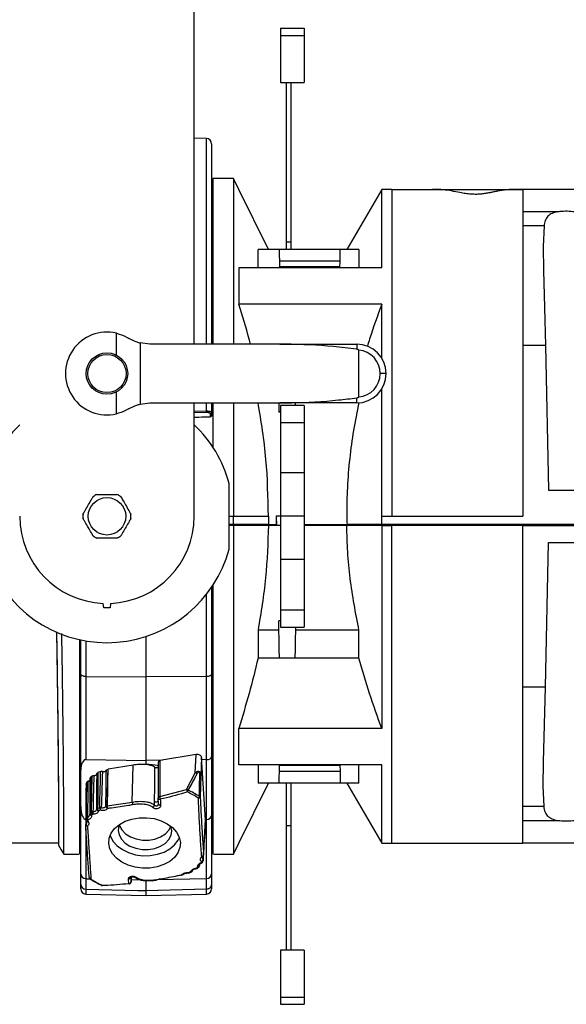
# Model space of a CAD drawing. Header units: millimetres. Extents: x 26 to 182, y 63 to 258.
# Tile 16 of 33: x 102 to 114, y 138 to 161. Entities that reach past the tile are written whole.
import ezdxf

# ---------------------------------------------------------------- set-up
doc = ezdxf.new("R2010")
doc.units = ezdxf.units.MM

msp = doc.modelspace()

# ---------------------------------------------------------------- linework, layer by layer
at = {"color": 7, "linetype": 'Continuous', "lineweight": 25}
for p, q in [((105.596, 153.475), (105.596, 178.125)), ((107.575, 160.722), (108.115, 160.722)), ((107.575, 160.722), (107.575, 160.559)), ((108.115, 160.722), (108.115, 160.559)), ((107.575, 160.559), (108.115, 160.559)), ((107.575, 160.559), (107.575, 159.48)), ((108.115, 160.559), (108.115, 159.48)), ((107.575, 159.48), (108.115, 159.48)), ((107.715, 155.822), (107.715, 159.48)), ((107.815, 155.822), (107.815, 159.48)), ((105.879, 158.194), (105.596, 158.2)), ((105.996, 158.074), (105.996, 153.475)), ((106.026, 157.273), (106.026, 153.475)), ((106.495, 157.274), (106.076, 157.274)), ((106.495, 157.274), (106.495, 153.475)), ((106.617, 157.025), (106.495, 157.274)), ((107.295, 155.645), (106.617, 157.025)), ((109.895, 157.025), (109.095, 155.645)), ((110.125, 157.025), (109.895, 157.025)), ((109.895, 155.229), (109.895, 157.025)), ((110.125, 157.025), (110.125, 149.525)), ((110.125, 157.025), (113.125, 157.025)), ((115.605, 157.025), (113.125, 157.025)), ((106.026, 156.925), (105.996, 156.925)), ((113.934, 156.509), (113.125, 156.509)), ((113.614, 156.186), (113.125, 156.186)), ((113.614, 156.186), (113.593, 155.715)), ((107.715, 155.645), (107.715, 155.822)), ((107.715, 155.822), (107.815, 155.822)), ((107.815, 155.645), (107.815, 155.822)), ((107.059, 155.229), (107.059, 155.645)), ((107.545, 155.645), (107.059, 155.645)), ((108.945, 155.645), (107.545, 155.645)), ((109.373, 155.645), (108.945, 155.645)), ((109.373, 155.645), (109.373, 155.229)), ((106.617, 155.229), (106.617, 154.395)), ((109.895, 155.229), (106.617, 155.229)), ((108.939, 155.378), (107.551, 155.378)), ((108.936, 155.245), (107.554, 155.245)), ((109.895, 154.395), (106.617, 154.395)), ((109.895, 153.156), (109.895, 154.395)), ((103.812, 153.223), (103.812, 153.725)), ((104.355, 153.502), (104.355, 152.098)), ((104.581, 153.475), (104.355, 153.502)), ((107.558, 153.475), (104.581, 153.475)), ((107.558, 153.475), (109.321, 153.475)), ((109.321, 153.475), (109.321, 153.358)), ((113.125, 153.443), (113.125, 149.525)), ((113.645, 153.443), (113.125, 153.443)), ((113.645, 153.443), (113.72, 150.125)), ((109.366, 152.262), (109.366, 153.338)), ((109.996, 152.8), (109.861, 152.8)), ((103.812, 151.875), (103.812, 152.377)), ((109.895, 149.525), (109.895, 152.444)), ((104.355, 152.098), (104.581, 152.125)), ((104.581, 152.125), (107.558, 152.125)), ((105.596, 149.525), (105.596, 152.125)), ((105.996, 152.125), (105.996, 151.909)), ((106.026, 152.125), (106.026, 151.109)), ((106.495, 152.125), (106.495, 149.525)), ((107.537, 152.125), (107.532, 151.917)), ((109.321, 152.125), (107.558, 152.125)), ((108.115, 152.07), (107.575, 152.07)), ((107.575, 152.07), (107.575, 151.673)), ((107.92, 152.07), (107.919, 152.125)), ((108.115, 152.07), (108.115, 151.673)), ((109.321, 152.125), (109.321, 152.242)), ((105.967, 151.81), (105.967, 151.881)), ((105.996, 151.909), (105.996, 151.842)), ((107.575, 151.925), (107.532, 151.925)), ((107.575, 151.917), (107.532, 151.917)), ((107.575, 151.673), (108.115, 151.673)), ((107.575, 151.673), (107.575, 150.52)), ((108.115, 151.673), (108.115, 150.52)), ((108.115, 150.52), (107.575, 150.52)), ((107.575, 150.52), (107.575, 149.525)), ((108.115, 150.52), (108.115, 149.525)), ((106.396, 148.77), (106.396, 150.28)), ((113.72, 150.125), (114.529, 150.125)), ((106.396, 149.525), (106.495, 149.525)), ((106.497, 149.335), (106.396, 149.335)), ((106.453, 149.315), (106.453, 149.335)), ((106.462, 149.335), (106.463, 149.315)), ((106.497, 149.335), (106.495, 149.525)), ((106.495, 149.525), (107.295, 149.525)), ((107.297, 149.335), (106.497, 149.335)), ((106.532, 149.315), (106.531, 149.335)), ((107.16, 149.315), (107.16, 149.335)), ((107.295, 149.525), (107.297, 149.335)), ((107.297, 149.335), (107.473, 149.335)), ((107.478, 149.525), (107.473, 149.335)), ((107.478, 149.525), (107.482, 149.315)), ((107.575, 149.525), (107.478, 149.525)), ((108.115, 149.525), (107.575, 149.525)), ((107.575, 149.525), (107.575, 148.53)), ((108.115, 149.525), (108.115, 148.53)), ((108.115, 149.335), (109.099, 149.335)), ((109.899, 149.335), (109.099, 149.335)), ((109.219, 149.315), (109.219, 149.335)), ((109.899, 149.335), (109.895, 149.525)), ((109.895, 149.525), (110.125, 149.525)), ((115.62, 149.335), (109.899, 149.335)), ((110.019, 149.315), (110.019, 149.335)), ((110.125, 149.525), (113.125, 149.525)), ((106.495, 149.315), (106.396, 149.315)), ((106.495, 149.315), (106.495, 141.776)), ((107.295, 149.315), (106.495, 149.315)), ((107.575, 149.315), (107.295, 149.315)), ((109.094, 149.315), (108.115, 149.315)), ((109.895, 149.315), (109.094, 149.315)), ((109.895, 149.315), (109.895, 144.655)), ((109.895, 149.315), (110.125, 149.315)), ((110.125, 142.025), (110.125, 149.315)), ((113.125, 145.607), (113.125, 149.315)), ((113.125, 149.315), (115.629, 149.315)), ((113.645, 145.607), (113.72, 148.925)), ((113.72, 148.925), (114.529, 148.925)), ((107.575, 148.53), (107.575, 147.377)), ((108.115, 148.53), (107.575, 148.53)), ((108.115, 148.53), (108.115, 147.377)), ((105.996, 147.897), (105.996, 145.903)), ((106.026, 147.941), (106.026, 141.777)), ((103.521, 147.425), (103.512, 147.527)), ((103.68, 147.527), (103.671, 147.425)), ((103.671, 147.425), (103.521, 147.425)), ((107.575, 147.377), (108.115, 147.377)), ((107.575, 147.377), (107.575, 146.98)), ((108.115, 147.377), (108.115, 146.98)), ((107.575, 147.125), (107.532, 147.125)), ((107.537, 146.912), (107.532, 147.125)), ((107.059, 146.912), (107.059, 146.269)), ((107.537, 146.912), (107.059, 146.912)), ((107.575, 146.98), (108.115, 146.98)), ((107.92, 146.98), (107.918, 146.912)), ((109.373, 146.912), (107.918, 146.912)), ((109.373, 146.269), (109.373, 146.912)), ((102.967, 146.694), (102.967, 141.777)), ((102.996, 145.903), (102.996, 146.686)), ((104.496, 145.839), (104.496, 146.768)), ((107.552, 146.269), (107.059, 146.269)), ((107.904, 146.269), (107.552, 146.269)), ((109.373, 146.269), (107.904, 146.269)), ((102.996, 143.699), (102.996, 145.903)), ((103.113, 145.852), (104.496, 145.839)), ((103.113, 145.852), (103.113, 143.941)), ((105.879, 145.852), (104.496, 145.839)), ((104.496, 143.923), (104.496, 145.839)), ((105.879, 143.941), (105.879, 145.852)), ((105.996, 145.903), (105.996, 144.011)), ((113.645, 145.607), (113.125, 145.607)), ((106.617, 143.821), (106.617, 144.655)), ((109.895, 144.655), (106.617, 144.655)), ((103.113, 143.941), (104.496, 143.923)), ((104.867, 143.928), (104.496, 143.923)), ((104.496, 143.833), (104.496, 143.923)), ((104.811, 143.918), (104.805, 143.094)), ((105.641, 144.058), (104.811, 143.918)), ((105.618, 143.638), (105.641, 144.058)), ((105.766, 143.991), (105.744, 143.574)), ((105.858, 142.562), (105.766, 143.991)), ((105.879, 143.941), (105.77, 143.94)), ((105.879, 142.566), (105.879, 143.941)), ((105.996, 144.011), (105.996, 142.663)), ((102.996, 142.869), (102.996, 143.699)), ((103.603, 142.884), (103.624, 143.719)), ((103.624, 143.719), (103.613, 143.717)), ((104.197, 143.815), (103.624, 143.719)), ((104.175, 142.969), (104.197, 143.815)), ((104.773, 143.885), (104.768, 143.06)), ((109.895, 143.821), (106.617, 143.821)), ((107.059, 143.821), (107.059, 143.405)), ((108.936, 143.805), (107.554, 143.805)), ((109.373, 143.405), (109.373, 143.821)), ((109.895, 142.025), (109.895, 143.821)), ((103.258, 143.565), (103.218, 143.532)), ((103.452, 143.67), (103.39, 143.643)), ((105.416, 143.26), (105.618, 143.638)), ((105.744, 143.574), (105.734, 143.084)), ((108.939, 143.672), (107.551, 143.672)), ((103.114, 143.267), (103.108, 142.446)), ((103.117, 143.381), (103.119, 143.388)), ((103.133, 143.425), (103.119, 143.388)), ((104.805, 143.094), (105.416, 143.26)), ((106.617, 142.025), (107.295, 143.405)), ((107.545, 143.405), (107.059, 143.405)), ((108.945, 143.405), (107.545, 143.405)), ((107.715, 142.428), (107.715, 143.405)), ((107.815, 142.428), (107.815, 143.405)), ((109.373, 143.405), (108.945, 143.405)), ((109.095, 143.405), (109.895, 142.025)), ((113.614, 142.864), (113.593, 143.335)), ((104.776, 142.926), (104.768, 143.059)), ((102.996, 141.323), (102.996, 142.869)), ((103.382, 142.823), (103.429, 142.841)), ((103.447, 142.78), (103.403, 142.763)), ((103.603, 142.884), (104.175, 142.969)), ((103.61, 142.82), (103.608, 142.82)), ((104.649, 142.841), (104.645, 142.845)), ((104.683, 142.898), (104.688, 142.986)), ((104.683, 142.898), (104.687, 142.894)), ((104.687, 142.894), (104.688, 142.986)), ((113.614, 142.864), (113.125, 142.864)), ((103.114, 142.582), (103.123, 142.605)), ((103.162, 142.562), (103.154, 142.542)), ((103.202, 142.685), (103.203, 142.694)), ((103.213, 142.72), (103.24, 142.742)), ((103.269, 142.687), (103.244, 142.667)), ((105.812, 141.747), (105.858, 142.558)), ((105.879, 142.566), (105.858, 142.566)), ((105.879, 141.21), (105.879, 142.566)), ((105.996, 142.663), (105.996, 141.323)), ((107.715, 142.428), (107.815, 142.428)), ((107.715, 139.57), (107.715, 142.428)), ((107.815, 139.57), (107.815, 142.428)), ((113.934, 142.541), (113.125, 142.541)), ((102.486, 142.268), (102.487, 142.216)), ((102.967, 142.125), (102.996, 142.125)), ((105.996, 142.125), (106.026, 142.125)), ((102.486, 142.025), (99.495, 142.025)), ((102.486, 142.025), (102.487, 141.976)), ((106.495, 141.776), (106.617, 142.025)), ((106.617, 142.025), (106.617, 142.025)), ((109.895, 142.025), (110.125, 142.025)), ((110.125, 142.025), (113.125, 142.025)), ((115.605, 142.025), (113.125, 142.025)), ((102.61, 141.776), (102.917, 141.776)), ((106.076, 141.776), (106.495, 141.776)), ((105.649, 141.455), (105.674, 141.476)), ((105.671, 141.456), (105.712, 141.487)), ((105.673, 141.453), (105.674, 141.454)), ((105.718, 141.511), (105.719, 141.533)), ((105.756, 141.58), (105.764, 141.598)), ((105.768, 141.571), (105.768, 141.571)), ((102.996, 141.087), (102.996, 141.323)), ((103.113, 141.21), (103.204, 141.208)), ((103.113, 141.21), (103.113, 140.97)), ((103.19, 141.242), (103.19, 141.239)), ((104.143, 141.243), (104.151, 141.142)), ((104.151, 141.139), (104.158, 141.251)), ((104.238, 141.241), (104.242, 141.238)), ((104.267, 141.242), (104.271, 141.239)), ((105.879, 141.21), (104.742, 141.186)), ((105.307, 141.298), (105.308, 141.299)), ((105.314, 141.289), (105.316, 141.289)), ((105.47, 141.351), (105.514, 141.371)), ((105.879, 140.977), (105.879, 141.21)), ((105.996, 141.323), (105.996, 141.087)), ((102.996, 140.976), (102.996, 141.087)), ((103.113, 140.97), (104.303, 140.937)), ((104.154, 141.188), (104.368, 141.183)), ((104.476, 140.937), (105.893, 140.976)), ((104.496, 140.939), (104.496, 141.181)), ((104.496, 140.939), (105.879, 140.977)), ((105.996, 141.087), (105.996, 140.976)), ((103.113, 140.856), (104.496, 140.825)), ((104.496, 140.825), (104.496, 140.938)), ((104.496, 140.825), (105.879, 140.856)), ((108.115, 139.57), (107.575, 139.57)), ((107.575, 139.57), (107.575, 138.491)), ((108.115, 139.57), (108.115, 138.491)), ((107.575, 138.491), (108.115, 138.491)), ((107.575, 138.491), (107.575, 138.328)), ((108.115, 138.491), (108.115, 138.328)), ((107.575, 138.328), (108.115, 138.328))]:
    msp.add_line(p, q, dxfattribs=at)
at = {"color": 1, "linetype": 'Continuous', "lineweight": 25}
for p, q in [((105.879, 153.475), (105.879, 158.194)), ((105.879, 151.941), (105.879, 152.125)), ((105.596, 151.936), (105.879, 151.941)), ((105.879, 151.904), (105.596, 151.899)), ((105.879, 145.852), (105.879, 147.736)), ((103.113, 146.665), (103.113, 145.852)), ((103.119, 142.552), (103.118, 142.467)), ((103.113, 142.356), (103.113, 141.21)), ((105.798, 141.655), (105.802, 141.721)), ((105.812, 141.75), (105.812, 141.747)), ((105.717, 141.517), (105.718, 141.53)), ((105.718, 141.527), (105.717, 141.517)), ((104.151, 141.142), (104.158, 141.251)), ((103.113, 140.97), (103.113, 140.856)), ((104.151, 141.142), (104.151, 141.139)), ((105.879, 140.856), (105.879, 140.976))]:
    msp.add_line(p, q, dxfattribs=at)
at = {"color": 7, "linetype": 'Continuous', "lineweight": 25, "flags": 128}
for points in [[(113.593, 155.715), (113.606, 155.161), (113.619, 154.595), (113.632, 154.021), (113.645, 153.443)], [(107.545, 155.645), (107.547, 155.52), (107.551, 155.381), (107.554, 155.229)], [(108.935, 155.229), (108.939, 155.381), (108.942, 155.52), (108.945, 155.645)], [(107.552, 146.269), (107.547, 146.479), (107.542, 146.694), (107.537, 146.912)], [(107.918, 146.912), (107.913, 146.694), (107.909, 146.479), (107.904, 146.269)], [(102.996, 145.903), (102.998, 145.893), (103.005, 145.884), (103.016, 145.875), (103.03, 145.868), (103.048, 145.861), (103.068, 145.856), (103.09, 145.853), (103.113, 145.852)], [(105.879, 145.852), (105.902, 145.853), (105.924, 145.856), (105.944, 145.861), (105.962, 145.868), (105.976, 145.875), (105.987, 145.884), (105.994, 145.893), (105.996, 145.903)], [(113.593, 143.335), (113.606, 143.889), (113.619, 144.455), (113.632, 145.029), (113.645, 145.607)], [(107.545, 143.405), (107.547, 143.53), (107.551, 143.669), (107.554, 143.821)], [(108.935, 143.821), (108.939, 143.669), (108.942, 143.53), (108.945, 143.405)], [(104.776, 142.926), (104.776, 142.92), (104.779, 142.914), (104.784, 142.909), (104.79, 142.904), (104.798, 142.901), (104.807, 142.898), (104.816, 142.897), (104.826, 142.896)], [(103.663, 141.896), (103.637, 142.017), (103.647, 142.138), (103.693, 142.254), (103.772, 142.361), (103.881, 142.453), (104.015, 142.527), (104.168, 142.579), (104.335, 142.607), (104.506, 142.609), (104.676, 142.587), (104.836, 142.54), (104.979, 142.471), (105.1, 142.382), (105.192, 142.278), (105.253, 142.164), (105.278, 142.043), (105.268, 141.922), (105.223, 141.806), (105.144, 141.699), (105.035, 141.607), (104.9, 141.533), (104.747, 141.481), (104.581, 141.453), (104.409, 141.451), (104.239, 141.473), (104.08, 141.52), (103.936, 141.589), (103.816, 141.678), (103.723, 141.782), (103.663, 141.896)], [(103.877, 142.445), (103.868, 142.421), (103.852, 142.317), (103.872, 142.213), (103.926, 142.114), (104.012, 142.027), (104.124, 141.957), (104.256, 141.908), (104.401, 141.882), (104.549, 141.881), (104.692, 141.905), (104.822, 141.953), (104.932, 142.021), (105.015, 142.107), (105.065, 142.205), (105.081, 142.309), (105.061, 142.413), (105.061, 142.413)], [(103.877, 142.445), (103.884, 142.426), (103.938, 142.328), (104.023, 142.242), (104.134, 142.172), (104.265, 142.123), (104.408, 142.097), (104.555, 142.096), (104.697, 142.12), (104.826, 142.168), (104.935, 142.236), (105.017, 142.321), (105.063, 142.407)], [(103.669, 142.207), (103.678, 142.18), (103.738, 142.066), (103.83, 141.963), (103.95, 141.876), (104.092, 141.807), (104.25, 141.761), (104.418, 141.738), (104.589, 141.741), (104.753, 141.769), (104.906, 141.82), (105.039, 141.893), (105.147, 141.985), (105.225, 142.09), (105.255, 142.156)], [(102.487, 141.976), (102.518, 141.925), (102.549, 141.874), (102.61, 141.776)], [(105.795, 141.596), (105.796, 141.599), (105.797, 141.605)], [(105.485, 141.344), (105.485, 141.344), (105.486, 141.344)], [(104.098, 141.101), (104.101, 141.097), (104.103, 141.094), (104.105, 141.092), (104.107, 141.092)], [(104.731, 141.191), (104.733, 141.186), (104.735, 141.183), (104.737, 141.181), (104.739, 141.181), (104.741, 141.182), (104.742, 141.185), (104.743, 141.189), (104.743, 141.193)]]:
    msp.add_lwpolyline(points, dxfattribs=at)
at = {"color": 1, "linetype": 'Continuous', "lineweight": 25, "flags": 128}
for points in [[(104.768, 143.057), (104.769, 143.053), (104.772, 143.047), (104.777, 143.042), (104.783, 143.038), (104.791, 143.035), (104.8, 143.032), (104.809, 143.031), (104.819, 143.031)], [(103.203, 142.691), (103.203, 142.689), (103.205, 142.684), (103.209, 142.679), (103.214, 142.675), (103.22, 142.672), (103.227, 142.669), (103.235, 142.668), (103.244, 142.667)], [(103.124, 142.543), (103.125, 142.541), (103.129, 142.539), (103.134, 142.538), (103.14, 142.538), (103.147, 142.54), (103.154, 142.542)], [(105.717, 141.517), (105.718, 141.514), (105.718, 141.511)], [(105.756, 141.58), (105.76, 141.575), (105.763, 141.572), (105.766, 141.571), (105.768, 141.571), (105.768, 141.571)], [(105.307, 141.298), (105.309, 141.294), (105.311, 141.291), (105.313, 141.289), (105.314, 141.289)], [(105.308, 141.299), (105.311, 141.294), (105.313, 141.291), (105.314, 141.289), (105.315, 141.289)], [(105.47, 141.351), (105.468, 141.346), (105.466, 141.343), (105.463, 141.341), (105.461, 141.34)], [(105.514, 141.371), (105.519, 141.368), (105.523, 141.366), (105.527, 141.365), (105.531, 141.365), (105.532, 141.365)]]:
    msp.add_lwpolyline(points, dxfattribs=at)
at = {"color": 7, "linetype": 'Continuous', "lineweight": 25}
for centre, radius in [((103.596, 152.8), 0.475), ((103.596, 152.8), 0.438), ((103.596, 149.525), 0.43)]:
    msp.add_circle(centre, radius, dxfattribs=at)
for centre, radius, start, end in [((105.876, 158.074), 0.12, 0, 88.7), ((103.596, 152.8), 0.95, 76.8829, 283.1171), ((109.321, 152.8), 0.675, 0, 90), ((109.321, 152.8), 0.54, 0, 85.2198), ((109.321, 152.8), 0.675, 270, 0), ((109.321, 152.8), 0.54, 274.7802, 0), ((105.313, 151.922), 0.566, 358.1187, 1.8813), ((105.967, 151.91), 0.0294, 270.1553, 358.8808), ((103.596, 149.525), 2.9, 133.6028, 344.9098), ((103.596, 149.525), 2.9, 15.0902, 46.3972), ((103.596, 149.525), 0.55, 114.62, 125.38), ((103.596, 149.525), 0.55, 54.62, 65.38), ((103.596, 149.525), 0.55, 174.62, 185.38), ((103.596, 149.525), 0.55, 354.62, 5.38), ((103.596, 149.525), 2, 180, 267.5957), ((103.596, 149.525), 2, 272.4043, 0), ((103.596, 149.525), 0.55, 234.62, 245.38), ((103.596, 149.525), 0.55, 294.62, 305.38), ((103.517, 143.756), 0.0872, 253.6924, 318.45), ((104.475, 142.577), 1.256, 76.3018, 89.2851), ((103.154, 143.502), 0.0571, 278.4148, 343.7368), ((103.303, 143.645), 0.0701, 262.6223, 338.7813), ((105.606, 143.556), 0.083, 50.4812, 81.3622), ((105.72, 143.562), 0.0263, 25.636, 83.4184), ((106.239, 143.485), 0.853, 195.2906, 199.508), ((105.402, 143.177), 0.0838, 51.8226, 80.3595), ((105.329, 143.272), 0.128, 325.6578, 346.8562), ((104.629, 141.46), 1.965, 56.4355, 65.1785), ((104.818, 143.06), 0.05, 179.6313, 183.1176), ((105.116, 143.128), 0.312, 186.2355, 198.0977), ((104.626, 141.449), 1.929, 56.4355, 65.1787), ((105.62, 143.126), 0.0996, 315.9271, 343.1808), ((105.694, 143.099), 0.0429, 267.5136, 338.7839), ((105.712, 143.073), 0.0237, 25.8872, 82.1693), ((103.396, 142.788), 0.0371, 112.1588, 159.9306), ((103.41, 142.812), 0.0497, 192.7922, 262.0973), ((103.481, 142.823), 0.0986, 180.3745, 217.8688), ((103.453, 142.776), 0.0691, 79.3076, 110.6378), ((103.536, 142.84), 0.108, 179.4899, 213.9157), ((102.692, 143.036), 0.797, 341.2557, 346.0701), ((103.609, 142.834), 0.051, 97.9162, 137.5782), ((103.636, 142.88), 0.066, 190.1248, 245.5176), ((103.782, 142.871), 0.181, 175.8523, 196.5139), ((103.785, 142.871), 0.182, 175.8167, 196.3387), ((104.398, 142.971), 0.222, 180.3867, 197.3884), ((104.601, 142.917), 0.0845, 301.1408, 347.083), ((104.605, 142.913), 0.0844, 301.1322, 347.1515), ((103.163, 142.574), 0.05, 179.6811, 219.0956), ((103.164, 142.591), 0.0501, 190.2505, 258.9898), ((103.16, 142.585), 0.0422, 105.1084, 151.7614), ((103.176, 142.614), 0.0535, 189.5371, 254.8263), ((103.26, 142.615), 0.112, 174.3259, 208.0501), ((103.252, 142.698), 0.05, 179.6387, 188.6823), ((103.285, 142.726), 0.072, 184.7774, 235.2668), ((103.275, 142.693), 0.06, 90.5659, 125.3736), ((103.316, 142.747), 0.0762, 183.8398, 231.7686), ((103.547, 142.698), 0.279, 168.6344, 182.2468), ((103.158, 142.445), 0.05, 179.6004, 183.4481), ((103.189, 142.471), 0.0701, 182.8194, 236.0507), ((105.732, 141.656), 0.0658, 298.5085, 358.7898), ((105.767, 141.759), 0.0455, 271.3962, 349.2978), ((105.762, 141.75), 0.05, 313.3147, 356.7081), ((105.643, 141.493), 0.05, 277.0064, 279.5524), ((105.643, 141.493), 0.05, 279.5524, 308.2776), ((105.669, 141.524), 0.0486, 275.5466, 351.5494), ((105.687, 141.498), 0.0254, 239.9836, 304.4611), ((105.668, 141.514), 0.05, 311.6989, 356.671), ((105.749, 141.617), 0.05, 291.9006, 334.9701), ((105.757, 141.636), 0.05, 340.8438, 356.6546), ((103.24, 141.243), 0.05, 184.6905, 236.3191), ((104.294, 142.845), 1.965, 236.436, 245.1781), ((104.296, 142.809), 1.929, 236.4357, 245.1782), ((104.095, 141.251), 0.0484, 263.8362, 349.5729), ((105.305, 141.338), 0.05, 282.0693, 318.8882), ((105.466, 141.39), 0.05, 265.0297, 279.5524), ((105.466, 141.39), 0.05, 279.5524, 293.4088), ((105.509, 141.41), 0.05, 296.3761, 342.142), ((103.116, 140.976), 0.12, 180, 268.7), ((103.478, 141.064), 0.00929, 190.9314, 241.8793), ((103.495, 141.101), 0.05, 245.0701, 271.1771), ((103.497, 141.062), 0.0116, 197.4, 261.4388), ((104.103, 141.15), 0.0487, 264.0286, 350.8236), ((104.102, 141.142), 0.05, 276.2586, 279.5524), ((104.102, 141.142), 0.05, 279.5524, 356.654), ((105.876, 140.976), 0.12, 271.3, 0)]:
    msp.add_arc(centre, radius, start, end, dxfattribs=at)
at = {"color": 1, "linetype": 'Continuous', "lineweight": 25}
for centre, radius, start, end in [((104.807, 143.054), 0.0396, 92.5642, 171.1285), ((104.725, 143.035), 0.0621, 232.6593, 318.7919), ((103.139, 142.574), 0.0257, 161.4113, 179.6208), ((103.232, 142.697), 0.0298, 129.436, 177.4685), ((103.137, 142.445), 0.0292, 129.4495, 177.9008), ((103.146, 142.452), 0.0398, 194.1668, 274.108), ((105.781, 141.734), 0.0249, 236.8878, 306.3702), ((105.778, 141.634), 0.0286, 357.885, 46.3147), ((105.662, 141.475), 0.0239, 236.3757, 296.6656), ((105.619, 141.449), 0.0307, 349.6753, 10.5704), ((105.764, 141.614), 0.0351, 256.5044, 329.9893), ((105.77, 141.635), 0.0374, 259.9552, 335.2973), ((103.233, 141.245), 0.0433, 188.4889, 265.6715), ((103.22, 141.217), 0.0177, 242.6106, 301.9197), ((104.252, 141.264), 0.0266, 237.1755, 304.5994), ((104.256, 141.261), 0.0269, 239.352, 304.2991), ((105.321, 141.328), 0.0316, 247.1595, 314.567), ((105.484, 141.361), 0.0166, 214.8646, 273.3438), ((105.521, 141.41), 0.0393, 260.8139, 337.903), ((103.477, 141.068), 0.0134, 255.3749, 314.166)]:
    msp.add_arc(centre, radius, start, end, dxfattribs=at)
at = {"color": 7, "linetype": 'Continuous', "lineweight": 25}
for centre, major_axis, ratio, start_param, end_param in [((106.005, 149.525), (5.542, 5.542), 0.977564, 0.787687, 0.794139), ((103.116, 143.692), (-0.005, 0.249), 0.481605, 6.268031, 7.816138), ((104.823, 143.884), (0.05, -0.0016), 0.706864, 1.848902, 3.210012), ((105.666, 143.989), (0.1, -0.0032), 0.707017, 0.067833, 1.847692), ((105.876, 144.011), (0.12, 0), 0.582851, 4.735078, 6.283185), ((103.116, 142.874), (0.002, 0.308), 0.389699, 1.58914, 3.137247), ((105.876, 142.663), (0.12, 0), 0.806484, 4.735078, 6.283185), ((102.987, 149.525), (5.542, 5.542), 0.977564, 3.92928, 3.935731), ((106.005, 149.525), (5.542, -5.542), 0.977564, 5.489046, 5.495498), ((103.116, 141.323), (0.12, 0), 0.938103, 3.141593, 4.6897), ((105.876, 141.323), (0.12, 0), 0.938103, 4.735078, 6.283185), ((103.116, 141.086), (0.12, -0.011), 0.969463, 3.231059, 4.779166), ((105.876, 141.086), (0.12, 0.011), 0.969463, 5.368151, 6.193719), ((103.835, 140.95), (0.661, -0.011), 0.011038, 5.498227, 6.283367)]:
    msp.add_ellipse(centre, major_axis=major_axis, ratio=ratio, start_param=start_param, end_param=end_param, dxfattribs=at)
for points, knots in [([(106.617, 157.025), (106.617, 157.025), (106.617, 157.025), (106.617, 157.025), (106.617, 157.025)], [0, 0, 0, 0, 0.499913, 1, 1, 1, 1]), ([(113.125, 157.025), (113.088, 157.025), (113.017, 157.025), (112.908, 157.024), (112.806, 157.02), (112.711, 157.011), (112.627, 156.999), (112.552, 156.985), (112.484, 156.972), (112.439, 156.962), (112.397, 156.954), (112.366, 156.947), (112.334, 156.941), (112.293, 156.934), (112.227, 156.923), (112.148, 156.914), (112.046, 156.91), (111.934, 156.914), (111.812, 156.929), (111.665, 156.955), (111.5, 156.989), (111.341, 157.013), (111.204, 157.022), (111.127, 157.025), (111.072, 157.025), (111.058, 157.025)], [0, 0, 0, 0, 0.111316, 0.217279, 0.311929, 0.372039, 0.420349, 0.455063, 0.467365, 0.476905, 0.484519, 0.488, 0.491479, 0.498999, 0.507959, 0.531285, 0.561851, 0.612098, 0.670322, 0.733213, 0.829118, 0.917492, 0.955802, 0.988761, 1, 1, 1, 1]), ([(113.125, 157.025), (113.125, 157.013), (113.125, 156.99), (113.125, 156.816), (113.125, 156.611), (113.125, 156.509)], [0, 0, 0, 0, 0.333333, 0.666667, 1, 1, 1, 1]), ([(113.125, 156.509), (113.125, 156.492), (113.125, 156.459), (113.125, 156.383), (113.125, 156.292), (113.125, 156.221), (113.125, 156.186)], [0, 0, 0, 0, 0.25, 0.500001, 0.75, 1, 1, 1, 1]), ([(113.934, 156.509), (113.888, 156.5), (113.795, 156.482), (113.696, 156.415), (113.637, 156.315), (113.622, 156.229), (113.614, 156.186)], [0, 0, 0, 0, 0.256322, 0.51344, 0.75645, 1, 1, 1, 1]), ([(114.315, 156.509), (114.26, 156.515), (114.149, 156.526), (114.016, 156.52), (113.948, 156.511), (113.934, 156.509)], [0, 0, 0, 0, 0.441447, 0.883176, 1, 1, 1, 1]), ([(113.125, 156.186), (113.125, 155.893), (113.125, 155.307), (113.125, 154.383), (113.125, 153.756), (113.125, 153.443)], [0, 0, 0, 0, 0.3333333, 0.6666666, 1, 1, 1, 1]), ([(106.882, 153.475), (106.873, 153.514), (106.795, 153.823), (106.7, 154.128), (106.617, 154.395)], [0, 0, 0, 0, 0.1254212, 1, 1, 1, 1]), ([(109.895, 154.395), (109.798, 154.129), (109.68, 153.809), (109.583, 153.481), (109.566, 153.425)], [0, 0, 0, 0, 0.827801, 1, 1, 1, 1]), ([(103.812, 153.725), (103.893, 153.7), (103.991, 153.67), (104.074, 153.621), (104.088, 153.612)], [0, 0, 0, 0, 0.828481, 1, 1, 1, 1]), ([(104.088, 153.612), (104.154, 153.579), (104.249, 153.53), (104.33, 153.509), (104.355, 153.502)], [0, 0, 0, 0, 0.6910293, 1, 1, 1, 1]), ([(109.321, 153.358), (109.232, 153.37), (108.785, 153.429), (108.195, 153.465), (107.697, 153.473), (107.558, 153.475)], [0, 0, 0, 0, 0.152637, 0.762, 1, 1, 1, 1]), ([(109.366, 153.338), (109.366, 153.339), (109.366, 153.34), (109.364, 153.342), (109.357, 153.347), (109.342, 153.353), (109.329, 153.356), (109.321, 153.358)], [0, 0, 0, 0, 0.028929, 0.068204, 0.169726, 0.547412, 1, 1, 1, 1]), ([(104.088, 151.987), (104.154, 152.021), (104.249, 152.07), (104.33, 152.091), (104.355, 152.098)], [0, 0, 0, 0, 0.691029, 1, 1, 1, 1]), ([(107.295, 149.525), (107.287, 149.961), (107.273, 150.838), (107.131, 151.703), (107.059, 152.138)], [0, 0, 0, 0, 0.497531, 1, 1, 1, 1]), ([(107.558, 152.125), (107.647, 152.126), (108.094, 152.131), (108.684, 152.165), (109.181, 152.225), (109.321, 152.242)], [0, 0, 0, 0, 0.152224, 0.761661, 1, 1, 1, 1]), ([(109.373, 152.138), (109.329, 151.924), (109.242, 151.497), (109.153, 150.846), (109.1, 150.188), (109.09, 149.682), (109.097, 149.398), (109.099, 149.335)], [0, 0, 0, 0, 0.231722, 0.46342, 0.698061, 0.932692, 1, 1, 1, 1]), ([(109.321, 152.242), (109.326, 152.243), (109.335, 152.245), (109.346, 152.249), (109.354, 152.252), (109.359, 152.254), (109.363, 152.257), (109.365, 152.259), (109.366, 152.261), (109.366, 152.262), (109.366, 152.262)], [0, 0, 0, 0, 0.320845, 0.5408, 0.691598, 0.795327, 0.895493, 0.938365, 0.981738, 1, 1, 1, 1]), ([(104.088, 151.987), (104.016, 151.95), (103.929, 151.904), (103.829, 151.879), (103.812, 151.875)], [0, 0, 0, 0, 0.828444, 1, 1, 1, 1]), ([(105.879, 151.941), (105.892, 151.941), (105.919, 151.94), (105.955, 151.935), (105.981, 151.927), (105.994, 151.918), (105.996, 151.912), (105.996, 151.909)], [0, 0, 0, 0, 0.217899, 0.435803, 0.653697, 0.87155, 1, 1, 1, 1]), ([(105.967, 151.881), (105.966, 151.882), (105.966, 151.887), (105.956, 151.893), (105.936, 151.899), (105.909, 151.903), (105.889, 151.903), (105.879, 151.904)], [0, 0, 0, 0, 0.128442, 0.346283, 0.564178, 0.78209, 1, 1, 1, 1]), ([(105.996, 151.842), (105.996, 151.838), (105.995, 151.831), (105.989, 151.821), (105.981, 151.814), (105.973, 151.811), (105.968, 151.81), (105.967, 151.81)], [0, 0, 0, 0, 0.235758, 0.471566, 0.704268, 0.92268, 1, 1, 1, 1]), ([(105.596, 151.798), (105.669, 151.801), (105.793, 151.805), (105.916, 151.809), (105.967, 151.81)], [0, 0, 0, 0, 0.591494, 1, 1, 1, 1]), ([(103.367, 150.025), (103.367, 150.025), (103.368, 150.025), (103.376, 150.025), (103.397, 150.025), (103.445, 150.025), (103.515, 150.025), (103.614, 150.025), (103.705, 150.025), (103.775, 150.025), (103.806, 150.025), (103.82, 150.025), (103.825, 150.025), (103.825, 150.025), (103.825, 150.025)], [0, 0, 0, 0, 0.024883, 0.056547, 0.106024, 0.188441, 0.358286, 0.500138, 0.740916, 0.861643, 0.909911, 0.958588, 0.9915, 1, 1, 1, 1]), ([(103.049, 149.577), (103.049, 149.577), (103.05, 149.578), (103.055, 149.588), (103.067, 149.609), (103.101, 149.668), (103.158, 149.766), (103.213, 149.862), (103.249, 149.924), (103.264, 149.949), (103.273, 149.965), (103.277, 149.973), (103.278, 149.973), (103.278, 149.973)], [0, 0, 0, 0, 0.033369, 0.066611, 0.121623, 0.217638, 0.475938, 0.75123, 0.823902, 0.896957, 0.938269, 0.97994, 1, 1, 1, 1]), ([(103.915, 149.973), (103.915, 149.973), (103.916, 149.972), (103.921, 149.962), (103.933, 149.941), (103.967, 149.882), (104.024, 149.784), (104.079, 149.688), (104.115, 149.626), (104.13, 149.601), (104.139, 149.585), (104.143, 149.577), (104.144, 149.577), (104.144, 149.577)], [0, 0, 0, 0, 0.0333685, 0.066611, 0.1216232, 0.2176382, 0.4759388, 0.7512304, 0.8239024, 0.8969577, 0.9382685, 0.9799401, 1, 1, 1, 1]), ([(103.278, 149.077), (103.277, 149.077), (103.277, 149.078), (103.271, 149.088), (103.259, 149.109), (103.225, 149.168), (103.168, 149.266), (103.113, 149.362), (103.077, 149.424), (103.063, 149.449), (103.053, 149.465), (103.049, 149.473), (103.049, 149.473), (103.049, 149.473)], [0, 0, 0, 0, 0.033369, 0.066611, 0.121623, 0.217637, 0.475939, 0.75123, 0.823902, 0.896957, 0.938268, 0.97994, 1, 1, 1, 1]), ([(104.144, 149.473), (104.143, 149.473), (104.143, 149.472), (104.137, 149.462), (104.125, 149.441), (104.091, 149.382), (104.034, 149.284), (103.979, 149.188), (103.943, 149.126), (103.929, 149.101), (103.919, 149.085), (103.915, 149.077), (103.915, 149.077), (103.915, 149.077)], [0, 0, 0, 0, 0.033368, 0.066611, 0.121623, 0.217638, 0.475939, 0.751231, 0.823903, 0.896957, 0.938269, 0.97994, 1, 1, 1, 1]), ([(107.295, 149.315), (107.283, 148.914), (107.257, 148.107), (107.125, 147.311), (107.059, 146.912)], [0, 0, 0, 0, 0.497947, 1, 1, 1, 1]), ([(109.373, 146.912), (109.297, 147.307), (109.183, 147.901), (109.109, 148.706), (109.099, 149.112), (109.094, 149.315)], [0, 0, 0, 0, 0.497324, 0.748668, 1, 1, 1, 1]), ([(113.125, 149.315), (112.889, 149.315), (112.417, 149.315), (111.71, 149.315), (110.945, 149.315), (110.417, 149.315), (110.125, 149.315)], [0, 0, 0, 0, 0.235829, 0.471657, 0.707486, 1, 1, 1, 1]), ([(103.825, 149.025), (103.825, 149.025), (103.824, 149.025), (103.816, 149.025), (103.796, 149.025), (103.747, 149.025), (103.677, 149.025), (103.579, 149.025), (103.488, 149.025), (103.417, 149.025), (103.386, 149.025), (103.372, 149.025), (103.367, 149.025), (103.367, 149.025), (103.367, 149.025)], [0, 0, 0, 0, 0.024883, 0.056546, 0.106024, 0.18844, 0.358285, 0.500137, 0.740916, 0.861643, 0.909911, 0.958587, 0.9915, 1, 1, 1, 1]), ([(102.439, 146.877), (102.441, 146.728), (102.447, 146.38), (102.455, 145.858), (102.463, 145.292), (102.469, 144.741), (102.474, 144.263), (102.478, 143.842), (102.481, 143.475), (102.483, 143.123), (102.485, 142.814), (102.486, 142.543), (102.486, 142.32), (102.486, 142.153), (102.486, 142.045), (102.486, 142.032), (102.486, 142.025)], [0, 0, 0, 0, 0.052693, 0.123339, 0.193985, 0.27207, 0.350861, 0.407281, 0.476012, 0.544744, 0.615472, 0.6862, 0.763225, 0.840251, 0.920125, 1, 1, 1, 1]), ([(102.439, 146.877), (102.441, 146.795), (102.448, 146.402), (102.457, 145.741), (102.468, 144.915), (102.476, 144.171), (102.482, 143.518), (102.485, 142.968), (102.487, 142.534), (102.487, 142.223), (102.487, 142.023), (102.487, 141.992), (102.487, 141.976)], [0, 0, 0, 0, 0.02849, 0.137472, 0.246548, 0.356115, 0.464821, 0.574451, 0.683644, 0.788826, 0.894853, 1, 1, 1, 1]), ([(102.61, 141.776), (102.61, 141.785), (102.61, 141.802), (102.609, 141.894), (102.609, 142.004), (102.609, 142.118), (102.609, 142.202), (102.609, 142.255), (102.609, 142.279), (102.609, 142.302), (102.609, 142.324), (102.609, 142.345), (102.609, 142.463), (102.608, 142.702), (102.605, 143.112), (102.602, 143.558), (102.598, 144.103), (102.591, 144.775), (102.58, 145.609), (102.57, 146.303), (102.563, 146.728), (102.561, 146.834)], [0, 0, 0, 0, 0.07558, 0.141733, 0.198456, 0.24054, 0.275331, 0.283238, 0.290645, 0.297552, 0.303958, 0.309864, 0.31527, 0.404325, 0.488445, 0.567631, 0.641881, 0.748234, 0.855621, 0.964044, 1, 1, 1, 1]), ([(107.059, 146.269), (106.993, 145.998), (106.86, 145.456), (106.698, 144.923), (106.617, 144.655)], [0, 0, 0, 0, 0.49965, 1, 1, 1, 1]), ([(109.895, 144.655), (109.799, 144.921), (109.609, 145.454), (109.452, 145.997), (109.373, 146.269)], [0, 0, 0, 0, 0.499602, 1, 1, 1, 1]), ([(113.125, 142.864), (113.125, 143.157), (113.125, 143.743), (113.125, 144.667), (113.125, 145.294), (113.125, 145.607)], [0, 0, 0, 0, 0.333333, 0.666667, 1, 1, 1, 1]), ([(103.571, 142.868), (103.571, 142.903), (103.573, 143.028), (103.575, 143.153), (103.578, 143.378), (103.58, 143.53), (103.582, 143.681), (103.582, 143.699)], [0, 0, 0, 0, 0.125879, 0.451096, 0.452294, 0.937037, 1, 1, 1, 1]), ([(103.582, 143.699), (103.585, 143.702), (103.591, 143.709), (103.603, 143.714), (103.611, 143.716), (103.613, 143.717)], [0, 0, 0, 0, 0.401456, 0.802928, 1, 1, 1, 1]), ([(103.613, 143.717), (103.612, 143.651), (103.61, 143.456), (103.607, 143.24), (103.604, 143.027), (103.602, 142.946), (103.601, 142.884)], [0, 0, 0, 0, 0.235175, 0.705524, 0.778217, 1, 1, 1, 1]), ([(104.697, 143.766), (104.682, 143.774), (104.635, 143.8), (104.509, 143.83), (104.352, 143.836), (104.24, 143.821), (104.197, 143.815)], [0, 0, 0, 0, 0.10353, 0.343021, 0.743697, 1, 1, 1, 1]), ([(104.688, 142.986), (104.688, 142.986), (104.688, 143.08), (104.693, 143.334), (104.695, 143.595), (104.697, 143.766)], [0, 0, 0, 0, 0.000005, 0.347504, 1, 1, 1, 1]), ([(104.697, 143.766), (104.701, 143.764), (104.711, 143.759), (104.728, 143.756), (104.745, 143.758), (104.759, 143.763), (104.769, 143.769), (104.772, 143.774), (104.773, 143.775)], [0, 0, 0, 0, 0.189299, 0.378597, 0.567771, 0.756789, 0.945754, 1, 1, 1, 1]), ([(103.207, 143.511), (103.207, 143.459), (103.205, 143.188), (103.204, 142.918), (103.202, 142.699)], [0, 0, 0, 0, 0.191568, 1, 1, 1, 1]), ([(103.208, 143.511), (103.208, 143.513), (103.207, 143.518), (103.211, 143.526), (103.216, 143.531), (103.218, 143.532)], [0, 0, 0, 0, 0.227119, 0.743855, 1, 1, 1, 1]), ([(103.218, 143.532), (103.217, 143.468), (103.216, 143.277), (103.215, 143.067), (103.214, 142.86), (103.213, 142.781), (103.213, 142.72)], [0, 0, 0, 0, 0.235663, 0.706988, 0.775368, 1, 1, 1, 1]), ([(103.24, 142.742), (103.242, 142.808), (103.246, 143.025), (103.252, 143.299), (103.256, 143.508), (103.258, 143.565)], [0, 0, 0, 0, 0.240019, 0.791692, 1, 1, 1, 1]), ([(103.258, 143.565), (103.262, 143.567), (103.27, 143.573), (103.284, 143.575), (103.292, 143.576), (103.294, 143.576)], [0, 0, 0, 0, 0.407754, 0.815503, 1, 1, 1, 1]), ([(103.294, 143.576), (103.292, 143.464), (103.287, 143.287), (103.28, 143.013), (103.277, 142.851), (103.274, 142.753)], [0, 0, 0, 0, 0.407374, 0.644292, 1, 1, 1, 1]), ([(103.361, 142.801), (103.362, 142.836), (103.363, 142.96), (103.364, 143.084), (103.366, 143.308), (103.367, 143.456), (103.369, 143.605), (103.369, 143.62)], [0, 0, 0, 0, 0.126893, 0.454597, 0.456224, 0.945015, 1, 1, 1, 1]), ([(103.369, 143.62), (103.37, 143.624), (103.373, 143.631), (103.381, 143.639), (103.388, 143.642), (103.39, 143.643)], [0, 0, 0, 0, 0.411146, 0.822292, 1, 1, 1, 1]), ([(103.39, 143.643), (103.389, 143.58), (103.388, 143.391), (103.386, 143.179), (103.384, 142.968), (103.383, 142.884), (103.382, 142.823)], [0, 0, 0, 0, 0.230476, 0.691427, 0.776212, 1, 1, 1, 1]), ([(103.429, 142.841), (103.43, 142.906), (103.437, 143.12), (103.445, 143.397), (103.451, 143.608), (103.452, 143.67)], [0, 0, 0, 0, 0.23453, 0.776041, 1, 1, 1, 1]), ([(103.452, 143.67), (103.458, 143.672), (103.469, 143.675), (103.483, 143.675), (103.491, 143.673), (103.492, 143.673)], [0, 0, 0, 0, 0.463072, 0.873503, 1, 1, 1, 1]), ([(103.492, 143.673), (103.489, 143.561), (103.483, 143.384), (103.474, 143.108), (103.469, 142.944), (103.466, 142.844)], [0, 0, 0, 0, 0.404652, 0.639986, 1, 1, 1, 1]), ([(105.659, 143.62), (105.646, 143.596), (105.579, 143.47), (105.51, 143.344), (105.454, 143.243)], [0, 0, 0, 0, 0.191816, 1, 1, 1, 1]), ([(105.618, 143.638), (105.629, 143.648), (105.643, 143.662), (105.664, 143.671), (105.676, 143.675), (105.688, 143.676), (105.699, 143.673), (105.708, 143.669), (105.716, 143.663), (105.726, 143.653), (105.738, 143.628), (105.743, 143.6), (105.744, 143.578), (105.744, 143.574)], [0, 0, 0, 0, 0.225956, 0.28135, 0.347148, 0.421893, 0.469285, 0.52063, 0.565151, 0.622486, 0.711668, 0.937822, 1, 1, 1, 1]), ([(105.723, 143.588), (105.723, 143.592), (105.723, 143.608), (105.721, 143.628), (105.715, 143.647), (105.71, 143.654), (105.706, 143.658), (105.701, 143.66), (105.695, 143.66), (105.689, 143.657), (105.674, 143.646), (105.666, 143.632), (105.659, 143.62)], [0, 0, 0, 0, 0.073176, 0.320171, 0.401709, 0.447238, 0.479759, 0.516843, 0.553438, 0.618548, 0.68295, 1, 1, 1, 1]), ([(105.716, 143.097), (105.716, 143.128), (105.718, 143.293), (105.721, 143.456), (105.723, 143.588)], [0, 0, 0, 0, 0.189199, 1, 1, 1, 1]), ([(103.117, 143.381), (103.117, 143.329), (103.116, 143.06), (103.114, 142.791), (103.113, 142.574)], [0, 0, 0, 0, 0.193919, 1, 1, 1, 1]), ([(103.114, 143.266), (103.114, 143.27), (103.113, 143.275), (103.116, 143.279), (103.117, 143.279)], [0, 0, 0, 0, 0.860467, 1, 1, 1, 1]), ([(103.119, 143.388), (103.118, 143.323), (103.117, 143.126), (103.116, 142.918), (103.115, 142.715), (103.115, 142.642), (103.114, 142.582)], [0, 0, 0, 0, 0.243666, 0.730999, 0.776996, 1, 1, 1, 1]), ([(103.123, 142.605), (103.124, 142.674), (103.127, 142.9), (103.13, 143.174), (103.133, 143.378), (103.133, 143.425)], [0, 0, 0, 0, 0.252236, 0.828493, 1, 1, 1, 1]), ([(103.133, 143.425), (103.135, 143.429), (103.14, 143.436), (103.151, 143.442), (103.159, 143.445), (103.162, 143.446)], [0, 0, 0, 0, 0.391029, 0.7820647, 1, 1, 1, 1]), ([(103.162, 143.446), (103.16, 143.334), (103.157, 143.158), (103.153, 142.885), (103.151, 142.723), (103.149, 142.626)], [0, 0, 0, 0, 0.407288, 0.644165, 1, 1, 1, 1]), ([(105.435, 143.2), (105.415, 143.193), (105.211, 143.128), (105.005, 143.077), (104.819, 143.031)], [0, 0, 0, 0, 0.099243, 1, 1, 1, 1]), ([(104.819, 143.031), (104.82, 143.004), (104.823, 142.959), (104.825, 142.914), (104.826, 142.896)], [0, 0, 0, 0, 0.5931318, 1, 1, 1, 1]), ([(105.768, 141.713), (105.758, 141.844), (105.74, 142.105), (105.716, 142.529), (105.7, 142.853), (105.693, 143.034), (105.692, 143.056)], [0, 0, 0, 0, 0.317808, 0.636976, 0.955976, 1, 1, 1, 1]), ([(105.734, 143.084), (105.735, 143.062), (105.743, 142.882), (105.759, 142.561), (105.785, 142.141), (105.803, 141.88), (105.812, 141.75)], [0, 0, 0, 0, 0.043882, 0.362274, 0.680439, 1, 1, 1, 1]), ([(103.274, 142.753), (103.284, 142.753), (103.304, 142.752), (103.331, 142.761), (103.352, 142.777), (103.358, 142.793), (103.361, 142.801)], [0, 0, 0, 0, 0.239842, 0.492998, 0.746259, 1, 1, 1, 1]), ([(103.608, 142.82), (103.599, 142.81), (103.58, 142.79), (103.538, 142.774), (103.491, 142.77), (103.461, 142.777), (103.447, 142.78)], [0, 0, 0, 0, 0.256373, 0.512748, 0.769639, 1, 1, 1, 1]), ([(103.466, 142.844), (103.475, 142.842), (103.494, 142.836), (103.525, 142.838), (103.552, 142.849), (103.565, 142.862), (103.571, 142.868)], [0, 0, 0, 0, 0.231049, 0.487962, 0.743979, 1, 1, 1, 1]), ([(103.601, 142.884), (103.602, 142.884), (103.602, 142.884), (103.603, 142.884), (103.603, 142.884)], [0, 0, 0, 0, 0.995915, 1, 1, 1, 1]), ([(104.185, 142.905), (104.153, 142.899), (103.992, 142.872), (103.8, 142.843), (103.64, 142.823), (103.61, 142.82)], [0, 0, 0, 0, 0.16791, 0.839687, 1, 1, 1, 1]), ([(104.175, 142.969), (104.221, 142.975), (104.33, 142.99), (104.478, 142.983), (104.606, 142.951), (104.661, 142.916), (104.683, 142.898), (104.683, 142.898)], [0, 0, 0, 0, 0.258935, 0.6239306, 0.8101526, 0.9999895, 1, 1, 1, 1]), ([(104.645, 142.845), (104.627, 142.858), (104.585, 142.889), (104.47, 142.918), (104.331, 142.924), (104.229, 142.91), (104.185, 142.905)], [0, 0, 0, 0, 0.148926, 0.354628, 0.724217, 1, 1, 1, 1]), ([(104.826, 142.896), (104.826, 142.887), (104.824, 142.869), (104.808, 142.844), (104.783, 142.825), (104.751, 142.814), (104.717, 142.812), (104.684, 142.818), (104.662, 142.83), (104.651, 142.838), (104.649, 142.841)], [0, 0, 0, 0, 0.138791, 0.277621, 0.415213, 0.550622, 0.684236, 0.817107, 0.950407, 1, 1, 1, 1]), ([(104.687, 142.894), (104.689, 142.893), (104.694, 142.888), (104.705, 142.882), (104.721, 142.878), (104.738, 142.879), (104.754, 142.885), (104.767, 142.896), (104.775, 142.91), (104.775, 142.921), (104.776, 142.926)], [0, 0, 0, 0, 0.049719, 0.182674, 0.314413, 0.446549, 0.580804, 0.718318, 0.858572, 1, 1, 1, 1]), ([(113.125, 142.541), (113.125, 142.558), (113.125, 142.591), (113.125, 142.667), (113.125, 142.758), (113.125, 142.829), (113.125, 142.864)], [0, 0, 0, 0, 0.250001, 0.500001, 0.749999, 1, 1, 1, 1]), ([(113.934, 142.541), (113.888, 142.55), (113.795, 142.568), (113.696, 142.635), (113.637, 142.735), (113.622, 142.821), (113.614, 142.864)], [0, 0, 0, 0, 0.256322, 0.51344, 0.75645, 1, 1, 1, 1]), ([(103.114, 142.553), (103.119, 142.548), (103.131, 142.536), (103.138, 142.52), (103.138, 142.512), (103.138, 142.509)], [0, 0, 0, 0, 0.3191746, 0.7336513, 1, 1, 1, 1]), ([(103.244, 142.667), (103.244, 142.655), (103.245, 142.629), (103.226, 142.596), (103.197, 142.573), (103.172, 142.565), (103.162, 142.562)], [0, 0, 0, 0, 0.26642, 0.532434, 0.796741, 1, 1, 1, 1]), ([(103.403, 142.763), (103.398, 142.751), (103.389, 142.728), (103.356, 142.702), (103.315, 142.687), (103.284, 142.687), (103.269, 142.687)], [0, 0, 0, 0, 0.2539086, 0.5076138, 0.7608835, 1, 1, 1, 1]), ([(105.812, 141.75), (105.815, 141.809), (105.83, 142.079), (105.846, 142.35), (105.858, 142.562)], [0, 0, 0, 0, 0.215968, 1, 1, 1, 1]), ([(103.19, 141.242), (103.189, 141.256), (103.179, 141.378), (103.16, 141.632), (103.134, 142.023), (103.117, 142.303), (103.108, 142.444)], [0, 0, 0, 0, 0.043881, 0.362274, 0.680439, 1, 1, 1, 1]), ([(103.154, 142.542), (103.162, 142.53), (103.178, 142.507), (103.183, 142.468), (103.173, 142.436), (103.156, 142.419), (103.149, 142.412)], [0, 0, 0, 0, 0.265941, 0.531269, 0.793369, 1, 1, 1, 1]), ([(103.149, 142.412), (103.158, 142.271), (103.177, 141.989), (103.202, 141.596), (103.219, 141.34), (103.229, 141.217), (103.23, 141.202)], [0, 0, 0, 0, 0.3178078, 0.6369761, 0.9559756, 1, 1, 1, 1]), ([(105.807, 141.633), (105.809, 141.662), (105.824, 141.932), (105.84, 142.203), (105.854, 142.445)], [0, 0, 0, 0, 0.106374, 1, 1, 1, 1]), ([(105.852, 142.455), (105.853, 142.452), (105.855, 142.449), (105.854, 142.446), (105.854, 142.445)], [0, 0, 0, 0, 0.868568, 1, 1, 1, 1]), ([(113.125, 142.025), (113.125, 142.037), (113.125, 142.06), (113.125, 142.234), (113.125, 142.439), (113.125, 142.541)], [0, 0, 0, 0, 0.3333333, 0.6666666, 1, 1, 1, 1]), ([(114.315, 142.541), (114.26, 142.535), (114.149, 142.524), (114.016, 142.53), (113.948, 142.539), (113.934, 142.541)], [0, 0, 0, 0, 0.441447, 0.883176, 1, 1, 1, 1]), ([(105.764, 141.598), (105.756, 141.607), (105.739, 141.624), (105.735, 141.657), (105.745, 141.688), (105.761, 141.705), (105.768, 141.713)], [0, 0, 0, 0, 0.2659449, 0.5312665, 0.7933696, 1, 1, 1, 1]), ([(105.782, 141.691), (105.782, 141.692), (105.782, 141.696), (105.787, 141.706), (105.795, 141.712), (105.797, 141.713)], [0, 0, 0, 0, 0.395172, 0.902684, 1, 1, 1, 1]), ([(105.514, 141.371), (105.519, 141.381), (105.529, 141.402), (105.561, 141.427), (105.603, 141.447), (105.634, 141.452), (105.649, 141.455)], [0, 0, 0, 0, 0.253907, 0.507615, 0.760886, 1, 1, 1, 1]), ([(105.557, 141.395), (105.557, 141.396), (105.558, 141.398), (105.564, 141.408), (105.582, 141.422), (105.608, 141.435), (105.633, 141.442), (105.646, 141.443), (105.649, 141.443)], [0, 0, 0, 0, 0.058169, 0.281139, 0.490969, 0.715445, 0.950417, 1, 1, 1, 1]), ([(105.674, 141.476), (105.673, 141.486), (105.672, 141.507), (105.691, 141.538), (105.72, 141.563), (105.745, 141.575), (105.756, 141.58)], [0, 0, 0, 0, 0.266419, 0.532433, 0.796742, 1, 1, 1, 1]), ([(105.717, 141.527), (105.717, 141.529), (105.717, 141.533), (105.729, 141.548), (105.747, 141.562), (105.763, 141.568), (105.769, 141.57)], [0, 0, 0, 0, 0.281977, 0.552234, 0.832029, 1, 1, 1, 1]), ([(104.09, 141.203), (104.091, 141.211), (104.092, 141.225), (104.108, 141.244), (104.133, 141.259), (104.164, 141.267), (104.199, 141.268), (104.232, 141.262), (104.254, 141.252), (104.264, 141.244), (104.267, 141.242)], [0, 0, 0, 0, 0.138792, 0.277621, 0.415214, 0.550622, 0.684236, 0.817108, 0.950408, 1, 1, 1, 1]), ([(104.098, 141.101), (104.097, 141.121), (104.094, 141.155), (104.091, 141.189), (104.09, 141.203)], [0, 0, 0, 0, 0.593132, 1, 1, 1, 1]), ([(104.142, 141.242), (104.142, 141.242), (104.142, 141.241), (104.144, 141.244), (104.152, 141.249), (104.165, 141.254), (104.182, 141.256), (104.201, 141.256), (104.219, 141.252), (104.232, 141.246), (104.236, 141.243), (104.237, 141.241)], [0, 0, 0, 0, 0.012659, 0.148877, 0.268486, 0.38948, 0.516501, 0.651469, 0.788476, 0.92208, 1, 1, 1, 1]), ([(104.243, 141.238), (104.26, 141.227), (104.295, 141.203), (104.367, 141.181), (104.459, 141.166), (104.576, 141.163), (104.673, 141.17), (104.729, 141.18), (104.74, 141.182)], [0, 0, 0, 0, 0.131084, 0.265532, 0.44738, 0.667458, 0.932689, 1, 1, 1, 1]), ([(104.271, 141.239), (104.292, 141.226), (104.334, 141.2), (104.45, 141.177), (104.585, 141.172), (104.688, 141.185), (104.731, 141.191)], [0, 0, 0, 0, 0.17128, 0.351954, 0.727961, 1, 1, 1, 1]), ([(104.731, 141.191), (104.763, 141.196), (104.924, 141.223), (105.117, 141.259), (105.276, 141.292), (105.307, 141.298)], [0, 0, 0, 0, 0.167889, 0.8395819, 1, 1, 1, 1]), ([(105.308, 141.299), (105.318, 141.307), (105.337, 141.325), (105.379, 141.343), (105.426, 141.353), (105.456, 141.352), (105.47, 141.351)], [0, 0, 0, 0, 0.256373, 0.512748, 0.769641, 1, 1, 1, 1]), ([(105.343, 141.305), (105.344, 141.306), (105.348, 141.311), (105.364, 141.322), (105.392, 141.334), (105.427, 141.341), (105.45, 141.341), (105.461, 141.34)], [0, 0, 0, 0, 0.057408, 0.288499, 0.515965, 0.754827, 1, 1, 1, 1]), ([(105.484, 141.346), (105.495, 141.349), (105.511, 141.355), (105.526, 141.363), (105.531, 141.366)], [0, 0, 0, 0, 0.652508, 1, 1, 1, 1]), ([(103.486, 141.059), (103.506, 141.059), (103.708, 141.064), (103.913, 141.084), (104.098, 141.101)], [0, 0, 0, 0, 0.099243, 1, 1, 1, 1]), ([(105.879, 140.977), (105.879, 140.977), (105.889, 140.976), (105.909, 140.977), (105.936, 140.984), (105.951, 140.996), (105.958, 141.001)], [0, 0, 0, 0, 0.007562, 0.35506, 0.745972, 1, 1, 1, 1])]:
    msp.add_open_spline(points, degree=3, knots=knots, dxfattribs=at)
at = {"color": 1, "linetype": 'Continuous', "lineweight": 25}
for points, knots in [([(103.149, 142.626), (103.156, 142.628), (103.172, 142.632), (103.191, 142.647), (103.201, 142.662), (103.201, 142.672), (103.201, 142.674)], [0, 0, 0, 0, 0.2598805, 0.5970161, 0.9362863, 1, 1, 1, 1]), ([(103.118, 142.467), (103.123, 142.472), (103.133, 142.482), (103.14, 142.497), (103.138, 142.508), (103.138, 142.509)], [0, 0, 0, 0, 0.392189, 0.889641, 1, 1, 1, 1]), ([(105.781, 141.691), (105.781, 141.691), (105.779, 141.684), (105.783, 141.67), (105.793, 141.66), (105.798, 141.655)], [0, 0, 0, 0, 0.023446, 0.510206, 1, 1, 1, 1])]:
    msp.add_open_spline(points, degree=3, knots=knots, dxfattribs=at)

doc.saveas('drawing.dxf')
